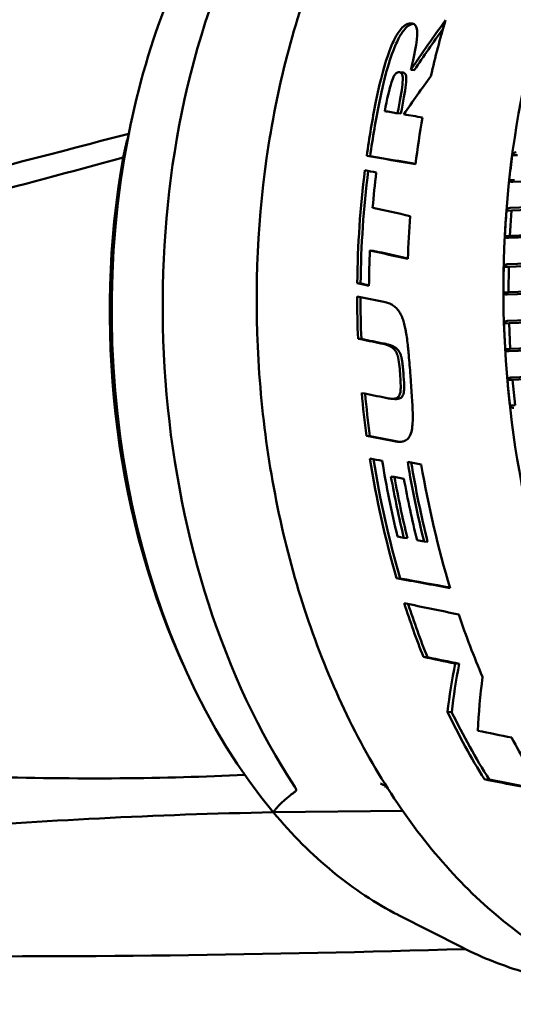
# Model space of a CAD drawing. Header units: millimetres. Extents: x 0 to 6049, y -120 to 1682.
# Tile 102 of 256: x 567 to 576, y 1376 to 1395. Entities that reach past the tile are written whole.
import ezdxf

# ---------------------------------------------------------------- set-up
doc = ezdxf.new("R2010")
doc.units = ezdxf.units.MM
doc.header["$LTSCALE"] = 2
doc.layers.add('Sichtbar (ISO)', color=7, linetype='Continuous', lineweight=50)

msp = doc.modelspace()

# ---------------------------------------------------------------- linework, layer by layer
at = {"layer": 'Sichtbar (ISO)'}
for p, q in [((574.163, 1393.999), (574.095, 1394.005)), ((574.326, 1394.049), (574.395, 1394.044)), ((574.134, 1393.197), (574.067, 1393.202)), ((573.465, 1392.37), (573.532, 1392.365)), ((576.31, 1392.382), (576.41, 1392.386)), ((576.318, 1391.862), (589.195, 1392.325)), ((576.252, 1391.894), (576.351, 1391.898)), ((589.151, 1391.842), (576.271, 1391.355)), ((576.297, 1391.302), (589.246, 1391.792)), ((576.198, 1391.298), (576.297, 1391.302)), ((576.265, 1390.807), (576.297, 1391.302)), ((576.265, 1390.807), (589.215, 1391.296)), ((576.234, 1390.767), (589.113, 1391.254)), ((576.166, 1390.803), (576.265, 1390.807)), ((589.095, 1390.764), (576.215, 1390.254)), ((576.244, 1390.205), (589.194, 1390.718)), ((573.526, 1390.523), (573.592, 1390.518)), ((576.144, 1390.201), (576.244, 1390.205)), ((576.21, 1389.661), (589.09, 1390.172)), ((576.239, 1389.706), (589.189, 1390.219)), ((576.239, 1389.706), (576.244, 1390.205)), ((573.279, 1389.883), (573.344, 1389.878)), ((576.14, 1389.702), (576.239, 1389.706)), ((589.098, 1389.681), (576.219, 1389.146)), ((576.25, 1389.101), (589.199, 1389.639)), ((576.15, 1389.097), (576.25, 1389.101)), ((576.245, 1388.553), (589.125, 1389.088)), ((576.272, 1388.601), (576.25, 1389.101)), ((576.272, 1388.601), (589.222, 1389.139)), ((573.294, 1388.799), (573.36, 1388.794)), ((576.172, 1388.597), (576.272, 1388.601)), ((589.16, 1388.598), (576.282, 1388.039)), ((576.315, 1387.998), (589.263, 1388.56)), ((576.216, 1387.994), (576.315, 1387.998)), ((576.364, 1387.502), (576.315, 1387.998)), ((574.007, 1387.623), (573.94, 1387.628)), ((576.265, 1387.497), (576.364, 1387.502)), ((573.461, 1386.904), (573.528, 1386.899)), ((574.191, 1384.912), (574.261, 1384.907)), ((574.586, 1384.84), (574.656, 1384.835)), ((574.049, 1384.121), (574.121, 1384.116)), ((569.792, 1382.627), (569.87, 1382.449)), ((574.574, 1382.584), (574.651, 1382.578)), ((575.194, 1382.457), (575.272, 1382.451)), ((575.042, 1381.514), (575.125, 1381.508)), ((575.766, 1380.195), (575.859, 1380.188)), ((574.168, 1379.578), (571.637, 1379.551)), ((574.087, 1377.541), (575.336, 1376.908))]:
    msp.add_line(p, q, dxfattribs=at)
for centre, major_axis, ratio, start_param, end_param in [((577.81, 1388.979), (0.53, -12.789), 0.650472, 4.110886, 5.458518), ((576.293, 1388.916), (-0.497, 11.99), 0.650472, 0.969293, 1.213811), ((580.894, 1388.824), (8.151, 13.154), 0.539704, 1.430595, 1.507277), ((582.885, 1389.189), (0.548, -13.239), 0.650472, 4.229711, 4.319411), ((580.895, 1388.82), (8.091, 13.062), 0.539885, 1.440572, 1.504481), ((580.784, 1389.102), (9.07, 12.758), 0.494597, 1.543931, 1.602512), ((581.906, 1389.149), (-0.548, 13.239), 0.650472, 1.214754, 1.298154), ((581.906, 1389.149), (0.544, -13.139), 0.650472, 4.354174, 4.438247), ((582.885, 1389.189), (0.548, -13.239), 0.650472, 4.384181, 4.455416), ((576.293, 1388.916), (-0.497, 11.99), 0.650472, 1.213811, 2.439794), ((576.027, 1388.905), (-0.482, 11.64), 0.650472, 1.244822, 2.113312), ((921.1, 1364.132), (511.627, -65.961), 0.043224, 3.970938, 3.97347), ((918.358, 1364.347), (-507.36, 65.41), 0.043224, 0.829102, 0.83148), ((576.337, 1392.14), (-0.111, -0.923), 0.061161, 4.454802, 4.989801), ((581.906, 1389.149), (-0.548, 13.239), 0.650472, 1.31965, 1.488364), ((581.906, 1389.149), (0.544, -13.139), 0.650472, 4.460643, 4.629922), ((582.136, 1389.158), (0.548, -13.239), 0.650472, 4.465838, 4.518603), ((804.12, 1372.51), (340.953, -54.176), 0.068371, 3.980767, 3.983682), ((576.237, 1391.053), (-0.06, -0.937), 0.061027, 4.451345, 4.986344), ((582.885, 1389.189), (0.548, -13.239), 0.650472, 4.533441, 4.597), ((582.136, 1389.158), (0.548, -13.239), 0.650472, 4.582235, 4.634485), ((804.151, 1372.113), (345.796, -54.946), 0.068369, 3.993215, 3.996089), ((802.485, 1372.243), (-343.171, 54.529), 0.068369, 0.851545, 0.854188), ((576.197, 1389.953), (0.009, 0.944), 0.060941, 1.306404, 1.841403), ((581.906, 1389.149), (-0.548, 13.239), 0.650472, 1.507836, 1.570252), ((830.216, 1369.632), (-391.448, 58.682), 0.060863, 0.863946, 0.865714), ((581.906, 1389.149), (0.544, -13.139), 0.650472, 4.650164, 4.712435), ((576.217, 1388.849), (-0.042, 0.945), 0.060913, 1.303107, 1.838106), ((576.296, 1387.748), (-0.093, 0.939), 0.060948, 1.299808, 1.834807), ((581.906, 1389.149), (-0.548, 13.239), 0.650472, 1.650525, 1.714165), ((573.456, 1388.891), (56.538, -11.419), 0.019892, 4.714818, 4.723106), ((581.906, 1389.149), (0.544, -13.139), 0.650472, 4.793963, 4.857469), ((801.324, 1370.494), (363.452, -54.486), 0.06086, 4.043928, 4.045834), ((799.314, 1370.65), (-360.286, 54.011), 0.06086, 0.902663, 0.904586), ((581.906, 1389.149), (-0.548, 13.239), 0.650472, 1.748497, 1.933251), ((581.906, 1389.149), (0.544, -13.139), 0.650472, 4.892652, 5.07843), ((582.138, 1389.158), (0.548, -13.239), 0.650472, 4.894258, 5.009996), ((582.629, 1389.179), (-0.548, 13.239), 0.650472, 1.755893, 1.877613), ((582.629, 1389.179), (0.544, -13.139), 0.650472, 4.900111, 5.022286), ((582.885, 1389.189), (0.548, -13.239), 0.650472, 4.902094, 5.093756), ((582.256, 1389.163), (-0.548, 13.239), 0.650472, 1.776422, 1.870613), ((582.256, 1389.163), (0.544, -13.139), 0.650472, 4.920815, 5.015225), ((582.5, 1389.173), (0.548, -13.239), 0.650472, 4.922434, 5.016771), ((561.056, 1388.285), (-58.003, 10.828), 0.015761, 1.799948, 1.802158), ((767.882, 1371.154), (326.026, -46.157), 0.053829, 4.083347, 4.087338), ((765.307, 1371.348), (321.902, -45.573), 0.053828, 4.084098, 4.087851), ((581.906, 1389.149), (-0.548, 13.239), 0.650472, 1.973329, 2.062496), ((715.859, 1375.117), (244.001, -38.59), 0.067682, 4.103699, 4.10905), ((581.906, 1389.149), (0.544, -13.139), 0.650472, 5.119739, 5.208966), ((582.885, 1389.189), (0.548, -13.239), 0.650472, 5.136674, 5.242031), ((693.41, 1376.02), (211.493, -33.445), 0.067705, 4.126465, 4.130005), ((691.286, 1376.17), (207.977, -32.889), 0.067704, 4.127778, 4.131378), ((587.061, 1389.362), (10.686, 12.731), 0.444516, 2.460926, 2.543607), ((587.061, 1389.362), (10.606, 12.635), 0.444516, 2.465946, 2.549589), ((587.294, 1389.372), (10.055, 12.735), 0.464024, 2.479748, 2.574006), ((581.906, 1389.149), (-0.548, 13.239), 0.650472, 2.158261, 2.286297), ((581.906, 1389.149), (0.544, -13.139), 0.650472, 5.305836, 5.435648), ((660.048, 1377.241), (159.451, -25.217), 0.067689, 4.165268, 4.170136), ((582.885, 1389.189), (0.548, -13.239), 0.650472, 5.351192, 5.455627), ((545.525, 1387.642), (-51.646, 11.075), 0.02205, 2.201085, 2.228822), ((545.525, 1387.642), (-51.256, 10.991), 0.02205, 2.208843, 2.234445), ((573.93, 1380.489), (-0.089, -0.467), 0.087461, 5.852123, 6.098061)]:
    msp.add_ellipse(centre, major_axis=major_axis, ratio=ratio, start_param=start_param, end_param=end_param, dxfattribs=at)
for points, knots in [([(579.463, 1402.309), (578.544, 1402.271), (577.636, 1402.009), (575.924, 1401.065), (575.122, 1400.379), (573.705, 1398.648), (573.091, 1397.599), (572.117, 1395.246), (571.758, 1393.942), (571.332, 1391.215), (571.265, 1389.791), (571.428, 1386.968), (571.658, 1385.569), (572.394, 1382.935), (572.9, 1381.7), (574.137, 1379.52), (574.869, 1378.575), (576.487, 1377.075), (577.373, 1376.52), (579.035, 1375.921), (579.8, 1375.8), (580.559, 1375.832)], [4.790293, 4.790293, 4.790293, 4.790293, 5.103889, 5.103889, 5.421144, 5.421144, 5.742305, 5.742305, 6.064331, 6.064331, 6.386245, 6.386245, 6.708074, 6.708074, 7.030015, 7.030015, 7.352016, 7.352016, 7.6728, 7.6728, 7.931886, 7.931886, 7.931886, 7.931886]), ([(577.992, 1397.891), (577.466, 1396.891), (577.041, 1395.77), (576.423, 1393.377), (576.231, 1392.106), (576.097, 1389.519), (576.155, 1388.205), (576.514, 1385.642), (576.816, 1384.394), (577.64, 1382.068), (578.161, 1380.991), (578.773, 1380.044)], [5.632812, 5.632812, 5.632812, 5.632812, 5.92553, 5.92553, 6.218248, 6.218248, 6.510967, 6.510967, 6.803685, 6.803685, 7.096403, 7.096403, 7.096403, 7.096403]), ([(573.644, 1393.429), (573.747, 1393.948), (573.864, 1394.332), (574.013, 1394.666), (574.049, 1394.729), (574.102, 1394.81), (574.129, 1394.846), (574.189, 1394.906), (574.213, 1394.922), (574.244, 1394.939), (574.257, 1394.945), (574.287, 1394.954), (574.304, 1394.956), (574.319, 1394.957)], [-0.05363854, -0.05363854, -0.05363854, -0.05363854, -0.03286773, -0.03286773, -0.0246851, -0.0246851, -0.01783024, -0.01783024, -0.01136734, -0.01136734, -0.00622476, -0.00622476, -0.000001, -0.000001, -0.000001, -0.000001]), ([(573.712, 1393.424), (573.815, 1393.942), (573.933, 1394.327), (574.083, 1394.661), (574.119, 1394.724), (574.172, 1394.804), (574.2, 1394.84), (574.26, 1394.901), (574.284, 1394.916), (574.316, 1394.934), (574.332, 1394.941), (574.356, 1394.947), (574.365, 1394.949), (574.374, 1394.95)], [-0.05230587, -0.05230587, -0.05230587, -0.05230587, -0.03222237, -0.03222237, -0.02433191, -0.02433191, -0.01771667, -0.01771667, -0.01140264, -0.01140264, -0.0054896, -0.0054896, -0.00213398, -0.00213398, -0.00213398, -0.00213398]), ([(574.319, 1394.957), (574.34, 1394.958), (574.36, 1394.956), (574.395, 1394.942), (574.409, 1394.931), (574.43, 1394.902), (574.439, 1394.882), (574.453, 1394.813), (574.454, 1394.771), (574.442, 1394.506), (574.346, 1394.134), (574.326, 1394.049)], [-0.04688227, -0.04688227, -0.04688227, -0.04688227, -0.04179937, -0.04179937, -0.03678953, -0.03678953, -0.03242911, -0.03242911, -0.02732589, -0.02732589, -0.000001, -0.000001, -0.000001, -0.000001]), ([(573.818, 1393.245), (573.861, 1393.473), (573.906, 1393.677), (573.968, 1393.861), (573.982, 1393.892), (573.999, 1393.93), (574.008, 1393.947), (574.025, 1393.97), (574.032, 1393.979), (574.048, 1393.992), (574.055, 1393.997), (574.07, 1394.003), (574.076, 1394.004), (574.09, 1394.005), (574.098, 1394.004), (574.105, 1394.003)], [-0.03761334, -0.03761334, -0.03761334, -0.03761334, -0.02304569, -0.02304569, -0.01725743, -0.01725743, -0.01192571, -0.01192571, -0.00855255, -0.00855255, -0.00546278, -0.00546278, -0.00298781, -0.00298781, -0.000001, -0.000001, -0.000001, -0.000001]), ([(574.105, 1394.003), (574.118, 1394), (574.13, 1393.995), (574.148, 1393.979), (574.154, 1393.969), (574.165, 1393.941), (574.168, 1393.921), (574.17, 1393.872), (574.17, 1393.83), (574.148, 1393.632), (574.109, 1393.431), (574.067, 1393.202)], [-0.1721637, -0.1721637, -0.1721637, -0.1721637, -0.1505464, -0.1505464, -0.1327991, -0.1327991, -0.106488, -0.106488, -0.0720865, -0.0720865, -0.000001, -0.000001, -0.000001, -0.000001]), ([(574.134, 1393.197), (574.177, 1393.426), (574.216, 1393.626), (574.239, 1393.831), (574.239, 1393.872), (574.237, 1393.916), (574.234, 1393.936), (574.223, 1393.964), (574.217, 1393.973), (574.199, 1393.99), (574.187, 1393.995), (574.174, 1393.998)], [0.000001, 0.000001, 0.000001, 0.000001, 0.0722214, 0.0722214, 0.1103366, 0.1103366, 0.1471154, 0.1471154, 0.1719167, 0.1719167, 0.2021572, 0.2021572, 0.2021572, 0.2021572]), ([(568.812, 1392.803), (566.048, 1392.08), (563.297, 1391.373), (558.049, 1390.068), (555.513, 1389.46), (552.977, 1388.885)], [0.000001, 0.000001, 0.000001, 0.000001, 1.062132, 1.062132, 2.083497, 2.083497, 2.083497, 2.083497]), ([(568.812, 1392.803), (568.793, 1392.726), (568.774, 1392.648), (568.736, 1392.492), (568.718, 1392.414), (568.7, 1392.336)], [0.00000098, 0.00000098, 0.00000098, 0.00000098, 0.03079789, 0.03079789, 0.06159458, 0.06159458, 0.06159458, 0.06159458]), ([(576.31, 1392.382), (576.316, 1392.399), (576.326, 1392.416), (576.35, 1392.435), (576.367, 1392.441), (576.384, 1392.442), (576.385, 1392.442), (576.386, 1392.442), (576.387, 1392.442)], [-0.0141713, -0.0141713, -0.0141713, -0.0141713, -0.0066416, -0.0066416, 0, 0, 0, 0.00033524, 0.00033524, 0.00033524, 0.00033524]), ([(568.7, 1392.336), (566.669, 1391.79), (564.655, 1391.254), (560.58, 1390.187), (558.515, 1389.656), (556.454, 1389.142)], [0.000001, 0.000001, 0.000001, 0.000001, 0.784013, 0.784013, 1.606453, 1.606453, 1.606453, 1.606453]), ([(576.318, 1391.862), (576.317, 1391.862), (576.316, 1391.862), (576.315, 1391.862), (576.298, 1391.862), (576.282, 1391.864), (576.261, 1391.874), (576.254, 1391.884), (576.252, 1391.894)], [-0.00033523, -0.00033523, -0.00033523, -0.00033523, 0, 0, 0, 0.0066416, 0.0066416, 0.0141713, 0.0141713, 0.0141713, 0.0141713]), ([(576.198, 1391.298), (576.202, 1391.314), (576.212, 1391.33), (576.235, 1391.348), (576.252, 1391.354), (576.269, 1391.355), (576.27, 1391.355), (576.27, 1391.355), (576.271, 1391.355)], [-0.0141713, -0.0141713, -0.0141713, -0.0141713, -0.0066416, -0.0066416, 0, 0, 0, 0.00033524, 0.00033524, 0.00033524, 0.00033524]), ([(576.234, 1390.767), (576.233, 1390.767), (576.232, 1390.767), (576.231, 1390.767), (576.214, 1390.766), (576.198, 1390.769), (576.177, 1390.781), (576.169, 1390.792), (576.166, 1390.803)], [-0.00033523, -0.00033523, -0.00033523, -0.00033523, 0, 0, 0, 0.0066416, 0.0066416, 0.0141713, 0.0141713, 0.0141713, 0.0141713]), ([(576.144, 1390.201), (576.148, 1390.216), (576.157, 1390.231), (576.179, 1390.247), (576.196, 1390.253), (576.213, 1390.254), (576.213, 1390.254), (576.214, 1390.254), (576.215, 1390.254)], [-0.0141713, -0.0141713, -0.0141713, -0.0141713, -0.0066416, -0.0066416, 0, 0, 0, 0.00033524, 0.00033524, 0.00033524, 0.00033524]), ([(576.21, 1389.661), (576.209, 1389.661), (576.208, 1389.661), (576.207, 1389.661), (576.19, 1389.661), (576.174, 1389.664), (576.151, 1389.677), (576.143, 1389.689), (576.14, 1389.702)], [-0.00033523, -0.00033523, -0.00033523, -0.00033523, 0, 0, 0, 0.0066416, 0.0066416, 0.0141713, 0.0141713, 0.0141713, 0.0141713]), ([(573.8, 1389.519), (573.833, 1389.513), (573.864, 1389.504), (573.892, 1389.493), (573.921, 1389.482), (573.947, 1389.469), (573.971, 1389.454), (573.995, 1389.439), (574.017, 1389.422), (574.038, 1389.403), (574.054, 1389.387), (574.069, 1389.37), (574.084, 1389.352), (574.087, 1389.347), (574.09, 1389.343), (574.093, 1389.338), (574.11, 1389.314), (574.125, 1389.288), (574.138, 1389.26), (574.151, 1389.232), (574.163, 1389.201), (574.174, 1389.168), (574.185, 1389.135), (574.195, 1389.099), (574.204, 1389.06), (574.209, 1389.042), (574.213, 1389.024), (574.217, 1389.005), (574.221, 1388.982), (574.226, 1388.959), (574.23, 1388.935), (574.238, 1388.89), (574.245, 1388.844), (574.252, 1388.795), (574.258, 1388.746), (574.264, 1388.694), (574.27, 1388.64), (574.273, 1388.615), (574.275, 1388.59), (574.278, 1388.563), (574.281, 1388.533), (574.284, 1388.502), (574.287, 1388.471), (574.292, 1388.411), (574.297, 1388.35), (574.303, 1388.285), (574.308, 1388.221), (574.313, 1388.153), (574.319, 1388.083)], [0, 0, 0, 0, 0.076923, 0.076923, 0.076923, 0.153846, 0.153846, 0.153846, 0.230769, 0.230769, 0.230769, 0.292851, 0.292851, 0.292851, 0.307692, 0.307692, 0.307692, 0.384615, 0.384615, 0.384615, 0.461538, 0.461538, 0.461538, 0.538462, 0.538462, 0.538462, 0.57349, 0.57349, 0.57349, 0.615385, 0.615385, 0.615385, 0.692308, 0.692308, 0.692308, 0.769231, 0.769231, 0.769231, 0.804954, 0.804954, 0.804954, 0.846154, 0.846154, 0.846154, 0.923077, 0.923077, 0.923077, 1, 1, 1, 1]), ([(576.15, 1389.097), (576.153, 1389.111), (576.161, 1389.124), (576.183, 1389.14), (576.199, 1389.145), (576.216, 1389.146), (576.217, 1389.146), (576.218, 1389.146), (576.219, 1389.146)], [-0.0141713, -0.0141713, -0.0141713, -0.0141713, -0.0066416, -0.0066416, 0, 0, 0, 0.00033524, 0.00033524, 0.00033524, 0.00033524]), ([(574.117, 1388.121), (574.108, 1388.244), (574.096, 1388.373), (574.061, 1388.494), (574.051, 1388.522), (574.025, 1388.567), (574.009, 1388.589), (573.956, 1388.635), (573.924, 1388.653), (573.843, 1388.686), (573.791, 1388.698), (573.738, 1388.709)], [0.000001, 0.000001, 0.000001, 0.000001, 0.03707238, 0.03707238, 0.04887043, 0.04887043, 0.05807878, 0.05807878, 0.06794566, 0.06794566, 0.08140778, 0.08140778, 0.08140778, 0.08140778]), ([(574.183, 1388.116), (574.18, 1388.147), (574.178, 1388.178), (574.175, 1388.207), (574.172, 1388.236), (574.169, 1388.264), (574.166, 1388.291), (574.164, 1388.312), (574.161, 1388.332), (574.158, 1388.351), (574.157, 1388.357), (574.156, 1388.363), (574.155, 1388.368), (574.151, 1388.393), (574.146, 1388.416), (574.141, 1388.437), (574.136, 1388.458), (574.13, 1388.478), (574.123, 1388.496), (574.116, 1388.514), (574.108, 1388.531), (574.099, 1388.546), (574.09, 1388.561), (574.08, 1388.574), (574.069, 1388.587), (574.058, 1388.599), (574.045, 1388.61), (574.031, 1388.62), (574.017, 1388.631), (574.002, 1388.64), (573.985, 1388.648), (573.968, 1388.657), (573.95, 1388.664), (573.931, 1388.671), (573.911, 1388.678), (573.891, 1388.684), (573.87, 1388.689), (573.848, 1388.694), (573.826, 1388.699), (573.803, 1388.704)], [0, 0, 0, 0, 0.083333, 0.083333, 0.083333, 0.166667, 0.166667, 0.166667, 0.230666, 0.230666, 0.230666, 0.25, 0.25, 0.25, 0.333333, 0.333333, 0.333333, 0.416667, 0.416667, 0.416667, 0.5, 0.5, 0.5, 0.583333, 0.583333, 0.583333, 0.666667, 0.666667, 0.666667, 0.75, 0.75, 0.75, 0.833333, 0.833333, 0.833333, 0.916667, 0.916667, 0.916667, 1, 1, 1, 1]), ([(576.245, 1388.553), (576.244, 1388.553), (576.243, 1388.553), (576.242, 1388.553), (576.226, 1388.552), (576.209, 1388.556), (576.186, 1388.57), (576.177, 1388.584), (576.172, 1388.597)], [-0.00033523, -0.00033523, -0.00033523, -0.00033523, 0, 0, 0, 0.0066416, 0.0066416, 0.0141713, 0.0141713, 0.0141713, 0.0141713]), ([(573.834, 1387.644), (573.872, 1387.637), (573.91, 1387.63), (573.979, 1387.625), (574.007, 1387.627), (574.047, 1387.639), (574.062, 1387.647), (574.088, 1387.67), (574.098, 1387.683), (574.111, 1387.711), (574.117, 1387.728), (574.128, 1387.788), (574.129, 1387.828), (574.129, 1387.961), (574.121, 1388.068), (574.117, 1388.121)], [0.000001, 0.000001, 0.000001, 0.000001, 0.01491228, 0.01491228, 0.03016713, 0.03016713, 0.04102931, 0.04102931, 0.05068392, 0.05068392, 0.05772367, 0.05772367, 0.06731134, 0.06731134, 0.08810912, 0.08810912, 0.08810912, 0.08810912]), ([(574.002, 1386.797), (574.034, 1386.79), (574.067, 1386.786), (574.127, 1386.785), (574.155, 1386.788), (574.211, 1386.803), (574.238, 1386.817), (574.28, 1386.854), (574.3, 1386.878), (574.334, 1386.956), (574.344, 1387.002), (574.365, 1387.14), (574.366, 1387.25), (574.361, 1387.533), (574.342, 1387.779), (574.319, 1388.083)], [-0.2732478, -0.2732478, -0.2732478, -0.2732478, -0.2423564, -0.2423564, -0.2155398, -0.2155398, -0.185569, -0.185569, -0.1627848, -0.1627848, -0.1388027, -0.1388027, -0.0916964, -0.0916964, -0.000001, -0.000001, -0.000001, -0.000001]), ([(574.007, 1387.623), (574.008, 1387.623), (574.01, 1387.622), (574.047, 1387.62), (574.074, 1387.622), (574.113, 1387.634), (574.129, 1387.642), (574.155, 1387.665), (574.165, 1387.679), (574.178, 1387.707), (574.183, 1387.724), (574.194, 1387.785), (574.195, 1387.825), (574.195, 1387.958), (574.187, 1388.062), (574.183, 1388.116)], [0.0143628, 0.0143628, 0.0143628, 0.0143628, 0.01519701, 0.01519701, 0.03018159, 0.03018159, 0.04081696, 0.04081696, 0.05031112, 0.05031112, 0.05739342, 0.05739342, 0.06724124, 0.06724124, 0.08829134, 0.08829134, 0.08829134, 0.08829134]), ([(576.216, 1387.994), (576.218, 1388.007), (576.225, 1388.019), (576.246, 1388.034), (576.262, 1388.038), (576.279, 1388.039), (576.28, 1388.039), (576.281, 1388.039), (576.282, 1388.039)], [-0.0141713, -0.0141713, -0.0141713, -0.0141713, -0.0066416, -0.0066416, 0, 0, 0, 0.00033524, 0.00033524, 0.00033524, 0.00033524]), ([(576.34, 1387.45), (576.339, 1387.45), (576.338, 1387.45), (576.337, 1387.45), (576.321, 1387.449), (576.304, 1387.453), (576.28, 1387.469), (576.27, 1387.483), (576.265, 1387.497)], [-0.00033523, -0.00033523, -0.00033523, -0.00033523, 0, 0, 0, 0.0066416, 0.0066416, 0.0141713, 0.0141713, 0.0141713, 0.0141713]), ([(571.079, 1380.281), (570.293, 1380.244), (569.482, 1380.221), (568.636, 1380.214), (567.77, 1380.208), (566.867, 1380.218), (565.954, 1380.247), (565.041, 1380.276), (564.117, 1380.323), (563.201, 1380.387), (562.285, 1380.45), (561.375, 1380.53), (560.502, 1380.622), (559.629, 1380.714), (558.791, 1380.817), (557.983, 1380.929)], [0.0047962, 0.0047962, 0.0047962, 0.0047962, 0.2, 0.2, 0.2, 0.4, 0.4, 0.4, 0.6, 0.6, 0.6, 0.8, 0.8, 0.8, 1, 1, 1, 1]), ([(572.071, 1379.958), (572.079, 1379.964), (572.084, 1379.973), (572.084, 1379.992), (572.083, 1380), (572.076, 1380.02), (572.069, 1380.032), (572.061, 1380.045)], [-0.10840767, -0.10840767, -0.10840767, -0.10840767, -0.09830297, -0.09830297, -0.09306811, -0.09306811, -0.08783326, -0.08783326, -0.08783326, -0.08783326]), ([(573.732, 1380.114), (573.733, 1380.114), (573.734, 1380.113), (573.766, 1380.095), (573.799, 1380.08), (573.832, 1380.068)], [-0.00034838, -0.00034838, -0.00034838, -0.00034838, 0, 0, 0.01065441, 0.01065441, 0.01065441, 0.01065441]), ([(564.983, 1379.216), (564.996, 1379.217), (565.008, 1379.218), (566.07, 1379.306), (567.142, 1379.377), (569.348, 1379.488), (570.481, 1379.528), (571.637, 1379.551)], [-0.9020555, -0.9020555, -0.9020555, -0.9020555, -0.8966685, -0.8966685, -0.4514571, -0.4514571, -0.0000357, -0.0000357, -0.0000357, -0.0000357]), ([(571.637, 1379.551), (572.004, 1379.113), (572.394, 1378.723), (573.212, 1378.052), (573.639, 1377.77), (574.081, 1377.545), (574.084, 1377.543), (574.087, 1377.541)], [-1.493973, -1.493973, -1.493973, -1.493973, -1.2834655, -1.2834655, -1.0732299, -1.0732299, -1.0717523, -1.0717523, -1.0717523, -1.0717523]), ([(575.336, 1376.908), (575.535, 1376.807), (575.738, 1376.716), (576.148, 1376.554), (576.356, 1376.484), (576.775, 1376.366), (576.987, 1376.318), (577.413, 1376.244), (577.627, 1376.218), (577.99, 1376.194), (578.137, 1376.19), (578.285, 1376.191)], [1.2990546, 1.2990546, 1.2990546, 1.2990546, 1.3689838, 1.3689838, 1.438913, 1.438913, 1.5088421, 1.5088421, 1.5787713, 1.5787713, 1.6268436, 1.6268436, 1.6268436, 1.6268436])]:
    msp.add_open_spline(points, degree=3, knots=knots, dxfattribs=at)
for points in [[(574.174, 1393.998), (574.17, 1393.998), (574.167, 1393.999), (574.163, 1393.999)], [(574.067, 1393.202), (573.984, 1393.217), (573.901, 1393.231), (573.818, 1393.245)], [(574.557, 1393.119), (574.434, 1393.14), (574.312, 1393.161), (574.19, 1393.182)], [(573.651, 1392.043), (573.577, 1392.06), (573.503, 1392.077), (573.429, 1392.093)], [(573.279, 1389.883), (573.355, 1389.867), (573.432, 1389.85), (573.508, 1389.833)], [(573.508, 1389.842), (573.454, 1389.854), (573.399, 1389.866), (573.344, 1389.878)], [(573.294, 1388.799), (573.442, 1388.769), (573.59, 1388.739), (573.738, 1388.709)], [(573.803, 1388.704), (573.655, 1388.734), (573.508, 1388.764), (573.36, 1388.794)], [(574.068, 1386.791), (574.08, 1386.789), (574.091, 1386.787), (574.102, 1386.786)], [(573.768, 1386.413), (573.688, 1386.428), (573.607, 1386.443), (573.527, 1386.458)], [(574.532, 1386.343), (574.443, 1386.359), (574.355, 1386.375), (574.266, 1386.392)], [(574.192, 1386.064), (574.107, 1386.08), (574.023, 1386.095), (573.938, 1386.111)], [(574.586, 1384.84), (574.54, 1384.849), (574.494, 1384.857), (574.448, 1384.865)], [(573.841, 1380.072), (573.838, 1380.07), (573.835, 1380.069), (573.832, 1380.068)], [(575.392, 1376.88), (571.547, 1376.76), (567.689, 1376.715), (563.856, 1376.747)]]:
    msp.add_open_spline(points, degree=3, dxfattribs=at)
msp.add_rational_spline([(572.071, 1379.958), (571.776, 1379.746), (571.637, 1379.551)], [1.01006013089, 1.01038766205, 1.00672071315], degree=2, dxfattribs=at)

doc.saveas('drawing.dxf')
